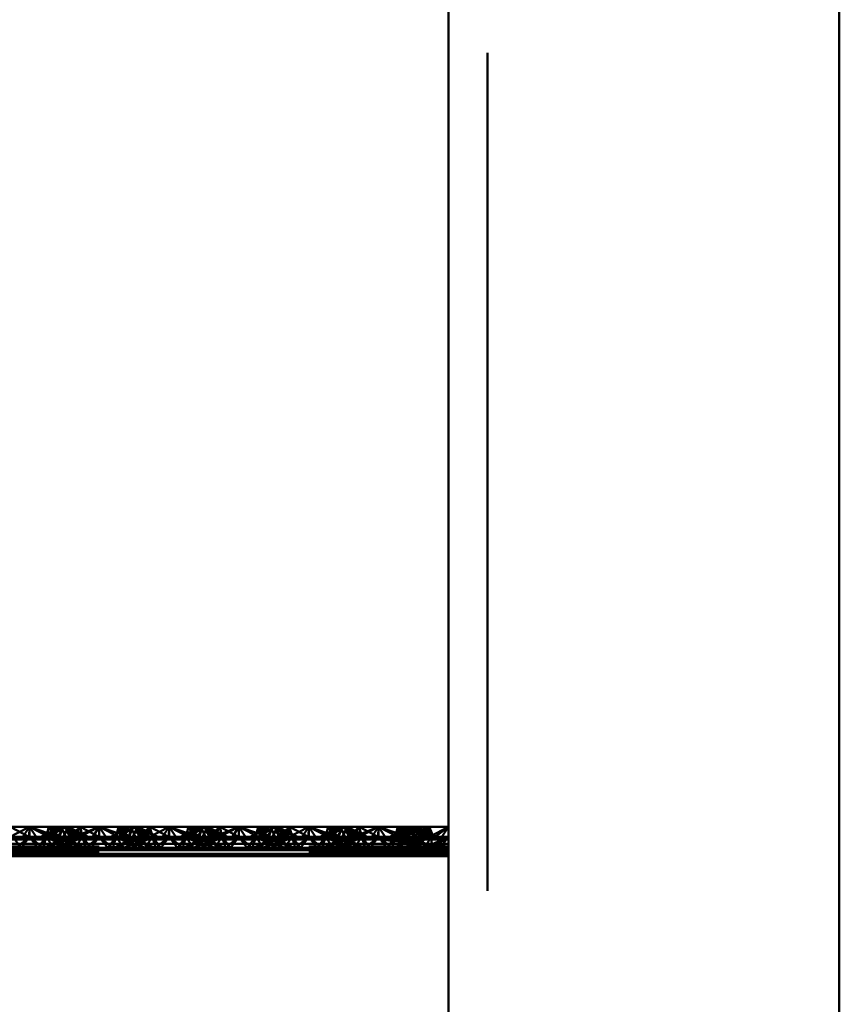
# Paper-space layout 'Layout1' of a CAD drawing. Extents: x -2 to 1033, y -36 to 596.
# Tile 113 of 256: x 375.47 to 378.41, y 381.73 to 385.25. Entities that reach past the tile are written whole.
import ezdxf

# ---------------------------------------------------------------- set-up
doc = ezdxf.new("R2010")
doc.units = 0
doc.linetypes.add('ACAD_ISO02W100', pattern=[15, 12, -3])
doc.linetypes.add('ACAD_ISO04W100', pattern=[30.5, 24, -3, 0.5, -3])
doc.layers.add('SS_ZEBRIKY', color=24, linetype='CONTINUOUS', lineweight=50)

psp = doc.layouts.get("Layout1")

# ---------------------------------------------------------------- linework, layer by layer
at = {"layer": 'SS_ZEBRIKY', "color": 7, "linetype": 'ACAD_ISO04W100', "ltscale": 0.25}
psp.add_line((377.0063, 524.985), (377.0063, 378.385), dxfattribs=at)
at = {"layer": 'SS_ZEBRIKY', "color": 3, "linetype": 'ACAD_ISO02W100', "ltscale": 0.25}
for p, q in [((377.1463, 378.385), (377.1463, 524.985)), ((375.4374, 382.3648), (375.5053, 382.329)), ((375.5063, 382.3648), (375.5053, 382.329)), ((375.6099, 382.329), (375.5063, 382.3648)), ((375.5063, 382.3648), (375.5063, 382.329)), ((375.6184, 382.3648), (375.5469, 382.329)), ((375.5663, 382.329), (375.5753, 382.3648)), ((375.6369, 382.3648), (375.5743, 382.329)), ((375.5743, 382.329), (375.6184, 382.3648)), ((375.5748, 382.329), (375.6369, 382.3648)), ((375.5748, 382.329), (375.6184, 382.3648)), ((375.6099, 382.329), (375.5753, 382.3648)), ((375.6869, 382.329), (375.5753, 382.3648)), ((375.6103, 382.329), (375.6258, 382.3648)), ((375.6184, 382.3648), (375.6313, 382.339)), ((375.6869, 382.329), (375.6258, 382.3648)), ((375.7158, 382.329), (375.6258, 382.3648)), ((375.6263, 382.329), (375.6442, 382.3648)), ((375.6493, 382.329), (375.6369, 382.3648)), ((375.6401, 382.3566), (375.6369, 382.3648)), ((375.6369, 382.3648), (375.6403, 382.357)), ((375.6524, 382.329), (375.6369, 382.3648)), ((375.651, 382.329), (375.6401, 382.3566)), ((375.6403, 382.357), (375.6524, 382.329)), ((375.6493, 382.329), (375.6874, 382.3648)), ((375.6661, 382.3282), (375.7563, 382.3648)), ((375.6661, 382.3282), (375.6874, 382.3648)), ((375.6796, 382.3248), (375.7563, 382.3648)), ((375.6963, 382.329), (375.6874, 382.3648)), ((375.7563, 382.3648), (375.7303, 382.3248)), ((375.7824, 382.3248), (375.7563, 382.3648)), ((375.7563, 382.3648), (375.833, 382.3248)), ((375.7563, 382.329), (375.7563, 382.3648)), ((375.8253, 382.3648), (375.8163, 382.329)), ((375.8253, 382.3648), (375.8191, 382.3401)), ((375.8869, 382.3648), (375.8248, 382.329)), ((375.8248, 382.329), (375.8684, 382.3648)), ((375.833, 382.3248), (375.8253, 382.3648)), ((375.8253, 382.3648), (375.8466, 382.3282)), ((375.8253, 382.3648), (375.8634, 382.329)), ((375.8516, 382.3564), (375.9369, 382.329)), ((375.8758, 382.3648), (375.8603, 382.329)), ((375.8724, 382.357), (375.8603, 382.329)), ((375.8758, 382.3648), (375.8634, 382.329)), ((375.8684, 382.3648), (375.8863, 382.329)), ((375.8758, 382.3648), (375.8724, 382.357)), ((375.8758, 382.3648), (375.9369, 382.329)), ((375.8758, 382.3648), (375.9389, 382.329)), ((375.8758, 382.3648), (375.9658, 382.329)), ((375.8813, 382.339), (375.8942, 382.3648)), ((375.8869, 382.3648), (375.901, 382.329)), ((375.8869, 382.3648), (375.9024, 382.329)), ((375.9389, 382.329), (375.8942, 382.3648)), ((375.9658, 382.329), (375.8942, 382.3648)), ((375.9374, 382.3648), (375.901, 382.329)), ((375.9374, 382.3648), (375.9463, 382.329)), ((375.9374, 382.3648), (376.0053, 382.329)), ((376.0063, 382.3648), (376.0053, 382.329)), ((376.1099, 382.329), (376.0063, 382.3648)), ((376.0063, 382.329), (376.0063, 382.3648)), ((376.1184, 382.3648), (376.0469, 382.329)), ((376.0663, 382.329), (376.0753, 382.3648)), ((376.1369, 382.3648), (376.0743, 382.329)), ((376.0743, 382.329), (376.1184, 382.3648)), ((376.0748, 382.329), (376.1369, 382.3648)), ((376.0748, 382.329), (376.1184, 382.3648)), ((376.1099, 382.329), (376.0753, 382.3648)), ((376.1869, 382.329), (376.0753, 382.3648)), ((376.1103, 382.329), (376.1258, 382.3648)), ((376.1184, 382.3648), (376.1313, 382.339)), ((376.1869, 382.329), (376.1258, 382.3648)), ((376.2158, 382.329), (376.1258, 382.3648)), ((376.1263, 382.329), (376.1442, 382.3648)), ((376.1493, 382.329), (376.1369, 382.3648)), ((376.1401, 382.3566), (376.1369, 382.3648)), ((376.1524, 382.329), (376.1369, 382.3648)), ((376.1369, 382.3648), (376.1403, 382.357)), ((376.151, 382.329), (376.1401, 382.3566)), ((376.1403, 382.357), (376.1524, 382.329)), ((376.1493, 382.329), (376.1874, 382.3648)), ((376.1661, 382.3282), (376.2563, 382.3648)), ((376.1661, 382.3282), (376.1874, 382.3648)), ((376.1796, 382.3248), (376.2563, 382.3648)), ((376.1963, 382.329), (376.1874, 382.3648)), ((376.2563, 382.3648), (376.2303, 382.3248)), ((376.2824, 382.3248), (376.2563, 382.3648)), ((376.2563, 382.3648), (376.333, 382.3248)), ((376.2563, 382.329), (376.2563, 382.3648)), ((376.3253, 382.3648), (376.3163, 382.329)), ((376.3869, 382.3648), (376.3248, 382.329)), ((376.3248, 382.329), (376.3684, 382.3648)), ((376.3253, 382.3648), (376.333, 382.3248)), ((376.3253, 382.3648), (376.3466, 382.3282)), ((376.3253, 382.3648), (376.3634, 382.329)), ((376.3516, 382.3564), (376.4369, 382.329)), ((376.3758, 382.3648), (376.3603, 382.329)), ((376.3724, 382.357), (376.3603, 382.329)), ((376.3758, 382.3648), (376.3634, 382.329)), ((376.3684, 382.3648), (376.3863, 382.329)), ((376.3758, 382.3648), (376.3724, 382.357)), ((376.3758, 382.3648), (376.4369, 382.329)), ((376.3758, 382.3648), (376.4389, 382.329)), ((376.3758, 382.3648), (376.4658, 382.329)), ((376.3813, 382.339), (376.3942, 382.3648)), ((376.3869, 382.3648), (376.401, 382.329)), ((376.3869, 382.3648), (376.4024, 382.329)), ((376.4389, 382.329), (376.3942, 382.3648)), ((376.4658, 382.329), (376.3942, 382.3648)), ((376.4374, 382.3648), (376.401, 382.329)), ((376.4374, 382.3648), (376.4463, 382.329)), ((376.4374, 382.3648), (376.5053, 382.329)), ((376.5053, 382.329), (376.5063, 382.3648)), ((376.6099, 382.329), (376.5063, 382.3648)), ((376.5063, 382.329), (376.5063, 382.3648)), ((376.6184, 382.3648), (376.5469, 382.329)), ((376.5663, 382.329), (376.5753, 382.3648)), ((376.5743, 382.329), (376.6369, 382.3648)), ((376.6184, 382.3648), (376.5743, 382.329)), ((376.5748, 382.329), (376.6369, 382.3648)), ((376.5748, 382.329), (376.6184, 382.3648)), ((376.6099, 382.329), (376.5753, 382.3648)), ((376.6869, 382.329), (376.5753, 382.3648)), ((376.6103, 382.329), (376.6258, 382.3648)), ((376.6184, 382.3648), (376.6313, 382.339)), ((376.6869, 382.329), (376.6258, 382.3648)), ((376.7158, 382.329), (376.6258, 382.3648)), ((376.6263, 382.329), (376.6442, 382.3648)), ((376.6493, 382.329), (376.6369, 382.3648)), ((376.6401, 382.3566), (376.6369, 382.3648)), ((376.6369, 382.3648), (376.6403, 382.357)), ((376.6524, 382.329), (376.6369, 382.3648)), ((376.651, 382.329), (376.6401, 382.3566)), ((376.6403, 382.357), (376.6524, 382.329)), ((376.6493, 382.329), (376.6874, 382.3648)), ((376.6661, 382.3282), (376.7563, 382.3648)), ((376.6661, 382.3282), (376.6874, 382.3648)), ((376.6796, 382.3248), (376.7563, 382.3648)), ((376.6963, 382.329), (376.6874, 382.3648)), ((376.7303, 382.3248), (376.7563, 382.3648)), ((376.7824, 382.3248), (376.7563, 382.3648)), ((376.7563, 382.3648), (376.833, 382.3248)), ((376.7563, 382.329), (376.7563, 382.3648)), ((376.8869, 382.3648), (376.8044, 382.329)), ((376.8044, 382.329), (376.8684, 382.3648)), ((376.8253, 382.3648), (376.8163, 382.329)), ((376.833, 382.3248), (376.8253, 382.3648)), ((376.8253, 382.3648), (376.8466, 382.3282)), ((376.8253, 382.3648), (376.8634, 382.329)), ((376.8869, 382.3648), (376.8328, 382.329)), ((376.8516, 382.3564), (376.8767, 382.3483)), ((376.8758, 382.3648), (376.8603, 382.329)), ((376.8634, 382.329), (376.8758, 382.3648)), ((376.8684, 382.3648), (376.8863, 382.329)), ((376.8758, 382.3648), (376.8724, 382.357)), ((376.9369, 382.329), (376.8758, 382.3648)), ((376.8758, 382.3648), (376.9389, 382.329)), ((376.8758, 382.3648), (376.9658, 382.329)), ((376.9374, 382.3648), (376.8794, 382.329)), ((376.8794, 382.329), (376.8869, 382.3648)), ((376.8813, 382.339), (376.8942, 382.3648)), ((376.8869, 382.3648), (376.9024, 382.329)), ((376.9389, 382.329), (376.8942, 382.3648)), ((376.9658, 382.329), (376.8942, 382.3648)), ((376.9374, 382.3648), (376.9393, 382.329)), ((376.9374, 382.3648), (376.9463, 382.329)), ((377.0063, 382.3648), (376.9393, 382.329)), ((375.4161, 382.3282), (375.5966, 382.3282)), ((375.4463, 382.329), (375.4764, 382.289)), ((375.5063, 382.329), (375.4463, 382.329)), ((375.5063, 382.329), (375.4579, 382.289)), ((375.4764, 382.289), (375.5063, 382.329)), ((375.5363, 382.289), (375.5063, 382.329)), ((375.5548, 382.289), (375.5063, 382.329)), ((375.5663, 382.329), (375.5063, 382.329)), ((375.5363, 382.289), (375.5663, 382.329)), ((375.5548, 382.289), (375.5663, 382.329)), ((375.6313, 382.3265), (375.5583, 382.289)), ((375.6382, 382.323), (375.5583, 382.289)), ((375.5663, 382.329), (375.5935, 382.289)), ((375.6403, 382.289), (375.5663, 382.329)), ((375.5663, 382.329), (375.6679, 382.289)), ((375.6103, 382.329), (375.5663, 382.329)), ((375.5683, 382.289), (375.6524, 382.329)), ((375.5683, 382.289), (375.6363, 382.329)), ((375.5948, 382.289), (375.6413, 382.3213)), ((375.6403, 382.289), (375.6103, 382.329)), ((375.6103, 382.329), (375.6679, 382.289)), ((375.6944, 382.289), (375.6103, 382.329)), ((375.6103, 382.329), (375.7043, 382.289)), ((375.6134, 382.329), (375.6103, 382.329)), ((375.6224, 382.289), (375.6963, 382.329)), ((375.6224, 382.289), (375.6524, 382.329)), ((375.6944, 382.289), (375.6263, 382.329)), ((375.7043, 382.289), (375.6263, 382.329)), ((375.6313, 382.339), (375.6363, 382.329)), ((375.6363, 382.329), (375.6313, 382.3265)), ((375.6524, 382.329), (375.6382, 382.323)), ((375.6413, 382.3213), (375.6524, 382.329)), ((375.6493, 382.329), (375.6661, 382.3282)), ((375.6728, 382.3505), (375.651, 382.329)), ((375.6568, 382.3134), (375.6963, 382.329)), ((375.6661, 382.3282), (375.6796, 382.3248)), ((375.6783, 382.3024), (375.6963, 382.329)), ((375.6796, 382.3248), (375.7563, 382.3195)), ((375.6963, 382.329), (375.6936, 382.3401)), ((375.7079, 382.289), (375.6963, 382.329)), ((375.6963, 382.329), (375.7264, 382.289)), ((375.7079, 382.289), (375.7563, 382.329)), ((375.7264, 382.289), (375.7563, 382.329)), ((375.7303, 382.3248), (375.7563, 382.3195)), ((375.7563, 382.329), (375.7863, 382.289)), ((375.7563, 382.329), (375.8048, 382.289)), ((375.7563, 382.3195), (375.833, 382.3248)), ((375.7563, 382.3195), (375.7824, 382.3248)), ((375.7863, 382.289), (375.8163, 382.329)), ((375.8048, 382.289), (375.8163, 382.329)), ((375.8083, 382.289), (375.9024, 382.329)), ((375.8863, 382.329), (375.8083, 382.289)), ((375.8163, 382.329), (375.8344, 382.3024)), ((375.8163, 382.329), (375.8903, 382.289)), ((375.8163, 382.329), (375.8559, 382.3134)), ((375.9024, 382.329), (375.8183, 382.289)), ((375.8863, 382.329), (375.8183, 382.289)), ((375.8226, 382.3419), (375.8599, 382.329)), ((375.833, 382.3248), (375.8466, 382.3282)), ((375.8393, 382.3503), (375.8599, 382.329)), ((375.8448, 382.289), (375.9463, 382.329)), ((375.8448, 382.289), (375.9024, 382.329)), ((375.8634, 382.329), (375.8466, 382.3282)), ((375.8603, 382.329), (375.8903, 382.289)), ((375.8603, 382.329), (375.8713, 382.3213)), ((375.8603, 382.329), (375.9444, 382.289)), ((375.8745, 382.323), (375.8603, 382.329)), ((375.8713, 382.3213), (375.9179, 382.289)), ((375.9463, 382.329), (375.8724, 382.289)), ((375.9024, 382.329), (375.8724, 382.289)), ((375.9543, 382.289), (375.8745, 382.323)), ((375.8763, 382.329), (375.8813, 382.339)), ((375.8763, 382.329), (375.9444, 382.289)), ((375.8813, 382.3265), (375.8763, 382.329)), ((375.9543, 382.289), (375.8813, 382.3265)), ((375.9024, 382.329), (375.8993, 382.329)), ((375.9463, 382.329), (375.9024, 382.329)), ((375.9161, 382.3282), (376.0966, 382.3282)), ((375.9192, 382.289), (375.9463, 382.329)), ((375.9463, 382.329), (375.9579, 382.289)), ((375.9764, 382.289), (375.9463, 382.329)), ((376.0063, 382.329), (375.9463, 382.329)), ((375.9579, 382.289), (376.0063, 382.329)), ((375.9764, 382.289), (376.0063, 382.329)), ((376.0363, 382.289), (376.0063, 382.329)), ((376.0548, 382.289), (376.0063, 382.329)), ((376.0663, 382.329), (376.0063, 382.329)), ((376.0363, 382.289), (376.0663, 382.329)), ((376.0548, 382.289), (376.0663, 382.329)), ((376.1313, 382.3265), (376.0583, 382.289)), ((376.1382, 382.323), (376.0583, 382.289)), ((376.0663, 382.329), (376.0935, 382.289)), ((376.1403, 382.289), (376.0663, 382.329)), ((376.0663, 382.329), (376.1679, 382.289)), ((376.1103, 382.329), (376.0663, 382.329)), ((376.0683, 382.289), (376.1524, 382.329)), ((376.0683, 382.289), (376.1363, 382.329)), ((376.0948, 382.289), (376.1413, 382.3213)), ((376.1403, 382.289), (376.1103, 382.329)), ((376.1103, 382.329), (376.1679, 382.289)), ((376.1944, 382.289), (376.1103, 382.329)), ((376.1103, 382.329), (376.2043, 382.289)), ((376.1134, 382.329), (376.1103, 382.329)), ((376.1224, 382.289), (376.1963, 382.329)), ((376.1224, 382.289), (376.1524, 382.329)), ((376.1944, 382.289), (376.1263, 382.329)), ((376.2043, 382.289), (376.1263, 382.329)), ((376.1313, 382.339), (376.1363, 382.329)), ((376.1363, 382.329), (376.1313, 382.3265)), ((376.1524, 382.329), (376.1382, 382.323)), ((376.1413, 382.3213), (376.1524, 382.329)), ((376.1661, 382.3282), (376.1493, 382.329)), ((376.151, 382.329), (376.1728, 382.3505)), ((376.1568, 382.3134), (376.1963, 382.329)), ((376.1796, 382.3248), (376.1661, 382.3282)), ((376.1783, 382.3024), (376.1963, 382.329)), ((376.2563, 382.3195), (376.1796, 382.3248)), ((376.1963, 382.329), (376.1936, 382.3401)), ((376.2079, 382.289), (376.1963, 382.329)), ((376.1963, 382.329), (376.2264, 382.289)), ((376.2079, 382.289), (376.2563, 382.329)), ((376.2264, 382.289), (376.2563, 382.329)), ((376.2303, 382.3248), (376.2563, 382.3195)), ((376.2563, 382.329), (376.2863, 382.289)), ((376.2563, 382.329), (376.3048, 382.289)), ((376.2563, 382.3195), (376.333, 382.3248)), ((376.2563, 382.3195), (376.2824, 382.3248)), ((376.2863, 382.289), (376.3163, 382.329)), ((376.3048, 382.289), (376.3163, 382.329)), ((376.3083, 382.289), (376.4024, 382.329)), ((376.3863, 382.329), (376.3083, 382.289)), ((376.3191, 382.3401), (376.3163, 382.329)), ((376.3163, 382.329), (376.3344, 382.3024)), ((376.3163, 382.329), (376.3903, 382.289)), ((376.3163, 382.329), (376.3559, 382.3134)), ((376.4024, 382.329), (376.3183, 382.289)), ((376.3863, 382.329), (376.3183, 382.289)), ((376.3226, 382.3419), (376.3599, 382.329)), ((376.333, 382.3248), (376.3466, 382.3282)), ((376.3393, 382.3503), (376.3599, 382.329)), ((376.3448, 382.289), (376.4463, 382.329)), ((376.3448, 382.289), (376.4024, 382.329)), ((376.3634, 382.329), (376.3466, 382.3282)), ((376.3603, 382.329), (376.3903, 382.289)), ((376.3603, 382.329), (376.3713, 382.3213)), ((376.3603, 382.329), (376.4444, 382.289)), ((376.4543, 382.289), (376.3603, 382.329)), ((376.3713, 382.3213), (376.4179, 382.289)), ((376.4463, 382.329), (376.3724, 382.289)), ((376.4024, 382.329), (376.3724, 382.289)), ((376.3763, 382.329), (376.3813, 382.339)), ((376.3763, 382.329), (376.4444, 382.289)), ((376.3813, 382.3265), (376.3763, 382.329)), ((376.4543, 382.289), (376.3813, 382.3265)), ((376.4024, 382.329), (376.3993, 382.329)), ((376.4463, 382.329), (376.4024, 382.329)), ((376.4161, 382.3282), (376.5966, 382.3282)), ((376.4192, 382.289), (376.4463, 382.329)), ((376.4463, 382.329), (376.4579, 382.289)), ((376.4764, 382.289), (376.4463, 382.329)), ((376.5063, 382.329), (376.4463, 382.329)), ((376.4579, 382.289), (376.5063, 382.329)), ((376.4764, 382.289), (376.5063, 382.329)), ((376.5363, 382.289), (376.5063, 382.329)), ((376.5548, 382.289), (376.5063, 382.329)), ((376.5663, 382.329), (376.5063, 382.329)), ((376.5363, 382.289), (376.5663, 382.329)), ((376.5548, 382.289), (376.5663, 382.329)), ((376.6313, 382.3265), (376.5583, 382.289)), ((376.6382, 382.323), (376.5583, 382.289)), ((376.5663, 382.329), (376.5935, 382.289)), ((376.6403, 382.289), (376.5663, 382.329)), ((376.5663, 382.329), (376.6679, 382.289)), ((376.6103, 382.329), (376.5663, 382.329)), ((376.5683, 382.289), (376.6524, 382.329)), ((376.5683, 382.289), (376.6363, 382.329)), ((376.5948, 382.289), (376.6413, 382.3213)), ((376.6403, 382.289), (376.6103, 382.329)), ((376.6103, 382.329), (376.6679, 382.289)), ((376.6944, 382.289), (376.6103, 382.329)), ((376.6103, 382.329), (376.7043, 382.289)), ((376.6134, 382.329), (376.6103, 382.329)), ((376.6224, 382.289), (376.6963, 382.329)), ((376.6224, 382.289), (376.6524, 382.329)), ((376.6944, 382.289), (376.6263, 382.329)), ((376.7043, 382.289), (376.6263, 382.329)), ((376.6313, 382.339), (376.6363, 382.329)), ((376.6363, 382.329), (376.6313, 382.3265)), ((376.6524, 382.329), (376.6382, 382.323)), ((376.6413, 382.3213), (376.6524, 382.329)), ((376.6493, 382.329), (376.6661, 382.3282)), ((376.651, 382.329), (376.6728, 382.3505)), ((376.6568, 382.3134), (376.6963, 382.329)), ((376.6661, 382.3282), (376.6796, 382.3248)), ((376.6783, 382.3024), (376.6963, 382.329)), ((376.6796, 382.3248), (376.7563, 382.3195)), ((376.6963, 382.329), (376.6936, 382.3401)), ((376.7079, 382.289), (376.6963, 382.329)), ((376.6963, 382.329), (376.7264, 382.289)), ((376.7079, 382.289), (376.7563, 382.329)), ((376.7264, 382.289), (376.7563, 382.329)), ((376.7563, 382.3195), (376.7303, 382.3248)), ((376.7563, 382.329), (376.7863, 382.289)), ((376.7563, 382.329), (376.8048, 382.289)), ((376.7563, 382.3195), (376.833, 382.3248)), ((376.7563, 382.3195), (376.7824, 382.3248)), ((376.7563, 382.3195), (377.0063, 382.3197)), ((377.0063, 382.294), (376.7563, 382.3195)), ((376.7863, 382.289), (376.8163, 382.329)), ((376.8163, 382.329), (376.8048, 382.289)), ((376.8113, 382.289), (376.9024, 382.329)), ((376.8863, 382.329), (376.8113, 382.289)), ((376.9024, 382.329), (376.8114, 382.289)), ((376.8863, 382.329), (376.8114, 382.289)), ((376.8191, 382.34), (376.8163, 382.329)), ((376.8163, 382.329), (376.8349, 382.3016)), ((376.8163, 382.329), (376.8903, 382.289)), ((376.8566, 382.3132), (376.8163, 382.329)), ((376.8228, 382.3419), (376.8599, 382.329)), ((376.833, 382.3248), (376.8466, 382.3282)), ((376.833, 382.3248), (377.0063, 382.3197)), ((376.8599, 382.329), (376.8394, 382.3502)), ((376.8466, 382.3282), (377.0063, 382.329)), ((376.8466, 382.3282), (376.8634, 382.329)), ((377.0063, 382.3197), (376.8466, 382.3282)), ((376.8497, 382.289), (376.9463, 382.329)), ((376.8497, 382.289), (376.9024, 382.329)), ((376.9463, 382.329), (376.8501, 382.289)), ((376.9024, 382.329), (376.8501, 382.289)), ((376.8603, 382.329), (376.8903, 382.289)), ((376.8716, 382.3212), (376.8603, 382.329)), ((376.8603, 382.329), (376.9444, 382.289)), ((376.8603, 382.329), (376.8748, 382.3229)), ((376.9179, 382.289), (376.8716, 382.3212)), ((376.8748, 382.3229), (376.9543, 382.289)), ((376.8763, 382.329), (376.8813, 382.339)), ((376.9444, 382.289), (376.8763, 382.329)), ((376.8814, 382.3264), (376.8763, 382.329)), ((376.8767, 382.3483), (376.9369, 382.329)), ((376.9543, 382.289), (376.8814, 382.3264)), ((376.9024, 382.329), (376.8993, 382.329)), ((376.9463, 382.329), (376.9024, 382.329)), ((376.9192, 382.289), (376.9463, 382.329)), ((377.0063, 382.329), (376.9196, 382.289)), ((376.9463, 382.329), (376.9196, 382.289)), ((376.9471, 382.289), (376.9463, 382.329)), ((377.0063, 382.329), (376.9463, 382.329)), ((376.9471, 382.289), (377.0063, 382.329)), ((376.9764, 382.289), (377.0063, 382.329)), ((369.0063, 382.294), (377.0063, 382.294)), ((375.4192, 382.289), (375.5063, 382.2814)), ((375.4192, 382.289), (375.4764, 382.289)), ((375.5063, 382.2814), (375.4764, 382.289)), ((375.4764, 382.289), (375.5363, 382.289)), ((375.5935, 382.289), (375.5063, 382.2814)), ((375.5063, 382.2814), (375.5363, 382.289)), ((375.5363, 382.289), (375.5935, 382.289)), ((375.5935, 382.289), (375.9192, 382.289)), ((375.5948, 382.289), (375.6568, 382.3134)), ((375.6692, 382.289), (375.6783, 382.3024)), ((375.7563, 382.2814), (375.6692, 382.289)), ((375.7264, 382.289), (375.7563, 382.2814)), ((375.7563, 382.2814), (375.8435, 382.289)), ((375.7563, 382.2814), (375.7863, 382.289)), ((375.8344, 382.3024), (375.8435, 382.289)), ((375.8559, 382.3134), (375.9179, 382.289)), ((375.9192, 382.289), (376.0063, 382.2814)), ((375.9192, 382.289), (375.9764, 382.289)), ((376.0063, 382.2814), (375.9764, 382.289)), ((375.9764, 382.289), (376.0363, 382.289)), ((376.0935, 382.289), (376.0063, 382.2814)), ((376.0063, 382.2814), (376.0363, 382.289)), ((376.0363, 382.289), (376.0935, 382.289)), ((376.0935, 382.289), (376.4192, 382.289)), ((376.0948, 382.289), (376.1568, 382.3134)), ((376.1692, 382.289), (376.1783, 382.3024)), ((376.2563, 382.2814), (376.1692, 382.289)), ((376.2264, 382.289), (376.2563, 382.2814)), ((376.2563, 382.2814), (376.3435, 382.289)), ((376.2563, 382.2814), (376.2863, 382.289)), ((376.3344, 382.3024), (376.3435, 382.289)), ((376.3559, 382.3134), (376.4179, 382.289)), ((376.4192, 382.289), (376.5063, 382.2814)), ((376.4192, 382.289), (376.4764, 382.289)), ((376.5063, 382.2814), (376.4764, 382.289)), ((376.4764, 382.289), (376.5363, 382.289)), ((376.5935, 382.289), (376.5063, 382.2814)), ((376.5063, 382.2814), (376.5363, 382.289)), ((376.5363, 382.289), (376.5935, 382.289)), ((376.5935, 382.289), (376.9192, 382.289)), ((376.5948, 382.289), (376.6568, 382.3134)), ((376.6692, 382.289), (376.6783, 382.3024)), ((376.6692, 382.289), (376.7563, 382.2814)), ((376.7264, 382.289), (376.7563, 382.2814)), ((376.7563, 382.2814), (376.8435, 382.289)), ((376.7563, 382.2814), (376.7863, 382.289)), ((376.7563, 382.2814), (377.0063, 382.285)), ((376.8349, 382.3016), (376.8435, 382.289)), ((376.8435, 382.289), (377.0063, 382.285)), ((376.9179, 382.289), (376.8566, 382.3132)), ((377.0063, 382.2814), (376.9192, 382.289)), ((376.9192, 382.289), (376.9471, 382.289)), ((377.0063, 382.2814), (376.9471, 382.289)), ((376.9471, 382.289), (376.9764, 382.289)), ((377.0063, 382.2814), (376.9764, 382.289)), ((376.9764, 382.289), (377.0063, 382.289)), ((377.0063, 382.2814), (369.0063, 382.2814)), ((369.0063, 382.275), (377.0063, 382.275)), ((369.0063, 382.274), (377.0063, 382.274)), ((377.0063, 382.2673), (369.0063, 382.2673)), ((377.0063, 382.274), (376.7563, 382.2814))]:
    psp.add_line(p, q, dxfattribs=at)
at = {"layer": 'SS_ZEBRIKY', "color": 1, "linetype": 'Continuous', "ltscale": 0.25}
for p, q in [((377.0063, 420.885), (377.0063, 378.385)), ((378.4063, 378.385), (378.4063, 420.885))]:
    psp.add_line(p, q, dxfattribs=at)
at = {"layer": 'SS_ZEBRIKY', "color": 7, "linetype": 'Continuous', "ltscale": 0.25}
for p, q in [((375.4296, 382.3248), (375.5063, 382.3648)), ((375.5063, 382.3648), (375.4374, 382.3648)), ((375.4803, 382.3248), (375.5063, 382.3648)), ((375.5324, 382.3248), (375.5063, 382.3648)), ((375.5063, 382.3648), (375.583, 382.3248)), ((375.5063, 382.3648), (375.5966, 382.3282)), ((375.5753, 382.3648), (375.5063, 382.3648)), ((375.5753, 382.3648), (375.5966, 382.3282)), ((375.5753, 382.3648), (375.6134, 382.329)), ((375.6258, 382.3648), (375.5753, 382.3648)), ((375.6258, 382.3648), (375.6134, 382.329)), ((375.6258, 382.3648), (375.6889, 382.329)), ((375.6442, 382.3648), (375.6258, 382.3648)), ((375.6442, 382.3648), (375.6889, 382.329)), ((375.7158, 382.329), (375.6442, 382.3648)), ((375.6874, 382.3648), (375.6442, 382.3648)), ((375.6874, 382.3648), (375.6728, 382.3505)), ((375.7553, 382.329), (375.6874, 382.3648)), ((375.7563, 382.3648), (375.6874, 382.3648)), ((375.7553, 382.329), (375.7563, 382.3648)), ((375.7563, 382.3648), (375.8226, 382.3419)), ((375.8253, 382.3648), (375.7563, 382.3648)), ((375.8684, 382.3648), (375.7969, 382.329)), ((375.8243, 382.329), (375.8869, 382.3648)), ((375.8243, 382.329), (375.8684, 382.3648)), ((375.8253, 382.3648), (375.8393, 382.3503)), ((375.8253, 382.3648), (375.8516, 382.3564)), ((375.8684, 382.3648), (375.8253, 382.3648)), ((375.8869, 382.3648), (375.8684, 382.3648)), ((375.8993, 382.329), (375.8869, 382.3648)), ((375.9374, 382.3648), (375.8869, 382.3648)), ((375.8993, 382.329), (375.9374, 382.3648)), ((375.9161, 382.3282), (375.9374, 382.3648)), ((375.9296, 382.3248), (376.0063, 382.3648)), ((375.9296, 382.3248), (375.9374, 382.3648)), ((376.0063, 382.3648), (375.9374, 382.3648)), ((375.9803, 382.3248), (376.0063, 382.3648)), ((376.0324, 382.3248), (376.0063, 382.3648)), ((376.0063, 382.3648), (376.083, 382.3248)), ((376.0063, 382.3648), (376.0966, 382.3282)), ((376.0753, 382.3648), (376.0063, 382.3648)), ((376.0753, 382.3648), (376.0966, 382.3282)), ((376.0753, 382.3648), (376.1134, 382.329)), ((376.1258, 382.3648), (376.0753, 382.3648)), ((376.1258, 382.3648), (376.1134, 382.329)), ((376.1258, 382.3648), (376.1889, 382.329)), ((376.1442, 382.3648), (376.1258, 382.3648)), ((376.1442, 382.3648), (376.1889, 382.329)), ((376.2158, 382.329), (376.1442, 382.3648)), ((376.1874, 382.3648), (376.1442, 382.3648)), ((376.1728, 382.3505), (376.1874, 382.3648)), ((376.2553, 382.329), (376.1874, 382.3648)), ((376.2563, 382.3648), (376.1874, 382.3648)), ((376.2553, 382.329), (376.2563, 382.3648)), ((376.2563, 382.3648), (376.3226, 382.3419)), ((376.3253, 382.3648), (376.2563, 382.3648)), ((376.3684, 382.3648), (376.2969, 382.329)), ((376.3243, 382.329), (376.3869, 382.3648)), ((376.3243, 382.329), (376.3684, 382.3648)), ((376.3253, 382.3648), (376.3393, 382.3503)), ((376.3253, 382.3648), (376.3516, 382.3564)), ((376.3684, 382.3648), (376.3253, 382.3648)), ((376.3869, 382.3648), (376.3684, 382.3648)), ((376.3993, 382.329), (376.3869, 382.3648)), ((376.4374, 382.3648), (376.3869, 382.3648)), ((376.3993, 382.329), (376.4374, 382.3648)), ((376.4161, 382.3282), (376.4374, 382.3648)), ((376.4296, 382.3248), (376.5063, 382.3648)), ((376.4296, 382.3248), (376.4374, 382.3648)), ((376.5063, 382.3648), (376.4374, 382.3648)), ((376.4803, 382.3248), (376.5063, 382.3648)), ((376.5324, 382.3248), (376.5063, 382.3648)), ((376.5063, 382.3648), (376.583, 382.3248)), ((376.5063, 382.3648), (376.5966, 382.3282)), ((376.5753, 382.3648), (376.5063, 382.3648)), ((376.5753, 382.3648), (376.5966, 382.3282)), ((376.5753, 382.3648), (376.6134, 382.329)), ((376.6258, 382.3648), (376.5753, 382.3648)), ((376.6258, 382.3648), (376.6134, 382.329)), ((376.6258, 382.3648), (376.6889, 382.329)), ((376.6442, 382.3648), (376.6258, 382.3648)), ((376.6889, 382.329), (376.6442, 382.3648)), ((376.7158, 382.329), (376.6442, 382.3648)), ((376.6874, 382.3648), (376.6442, 382.3648)), ((376.6728, 382.3505), (376.6874, 382.3648)), ((376.7553, 382.329), (376.6874, 382.3648)), ((376.7563, 382.3648), (376.6874, 382.3648)), ((376.7553, 382.329), (376.7563, 382.3648)), ((376.7563, 382.3648), (376.8228, 382.3419)), ((376.8253, 382.3648), (376.7563, 382.3648)), ((376.8684, 382.3648), (376.7972, 382.329)), ((376.8121, 382.329), (376.8869, 382.3648)), ((376.8121, 382.329), (376.8684, 382.3648)), ((376.8394, 382.3502), (376.8253, 382.3648)), ((376.8253, 382.3648), (376.8516, 382.3564)), ((376.8684, 382.3648), (376.8253, 382.3648)), ((376.9374, 382.3648), (376.8473, 382.329)), ((376.8473, 382.329), (376.8869, 382.3648)), ((376.8869, 382.3648), (376.8684, 382.3648)), ((376.9374, 382.3648), (376.8869, 382.3648)), ((376.9374, 382.3648), (376.8993, 382.329)), ((376.9161, 382.3282), (376.9374, 382.3648)), ((376.9296, 382.3248), (376.9374, 382.3648)), ((376.9546, 382.3248), (376.9374, 382.3648)), ((377.0063, 382.3648), (376.9374, 382.3648)), ((376.9546, 382.3248), (377.0063, 382.3648)), ((376.9803, 382.3248), (377.0063, 382.3648)), ((377.0063, 382.3195), (369.0063, 382.3195)), ((375.4296, 382.3248), (375.5063, 382.3195)), ((375.4296, 382.3248), (375.4803, 382.3248)), ((375.5063, 382.3195), (375.4803, 382.3248)), ((375.4803, 382.3248), (375.5324, 382.3248)), ((375.5063, 382.3195), (375.583, 382.3248)), ((375.5063, 382.3195), (375.5324, 382.3248)), ((375.5324, 382.3248), (375.583, 382.3248)), ((375.583, 382.3248), (375.5966, 382.3282)), ((375.583, 382.3248), (375.9296, 382.3248)), ((375.5966, 382.3282), (375.6134, 382.329)), ((375.5966, 382.3282), (375.9161, 382.3282)), ((375.8993, 382.329), (375.6134, 382.329)), ((375.9161, 382.3282), (375.8993, 382.329)), ((375.9161, 382.3282), (375.9296, 382.3248)), ((375.9296, 382.3248), (376.0063, 382.3195)), ((375.9296, 382.3248), (375.9803, 382.3248)), ((376.0063, 382.3195), (375.9803, 382.3248)), ((375.9803, 382.3248), (376.0324, 382.3248)), ((376.0063, 382.3195), (376.083, 382.3248)), ((376.0063, 382.3195), (376.0324, 382.3248)), ((376.0324, 382.3248), (376.083, 382.3248)), ((376.083, 382.3248), (376.0966, 382.3282)), ((376.083, 382.3248), (376.4296, 382.3248)), ((376.0966, 382.3282), (376.1134, 382.329)), ((376.0966, 382.3282), (376.4161, 382.3282)), ((376.3993, 382.329), (376.1134, 382.329)), ((376.4161, 382.3282), (376.3993, 382.329)), ((376.4161, 382.3282), (376.4296, 382.3248)), ((376.4296, 382.3248), (376.5063, 382.3195)), ((376.4296, 382.3248), (376.4803, 382.3248)), ((376.5063, 382.3195), (376.4803, 382.3248)), ((376.4803, 382.3248), (376.5324, 382.3248)), ((376.5063, 382.3195), (376.583, 382.3248)), ((376.5063, 382.3195), (376.5324, 382.3248)), ((376.5324, 382.3248), (376.583, 382.3248)), ((376.583, 382.3248), (376.5966, 382.3282)), ((376.583, 382.3248), (376.9296, 382.3248)), ((376.5966, 382.3282), (376.6134, 382.329)), ((376.5966, 382.3282), (376.9161, 382.3282)), ((376.8993, 382.329), (376.6134, 382.329)), ((376.9161, 382.3282), (376.8993, 382.329)), ((376.9161, 382.3282), (376.9296, 382.3248)), ((376.9296, 382.3248), (377.0063, 382.3195)), ((376.9296, 382.3248), (376.9546, 382.3248)), ((377.0063, 382.3195), (376.9546, 382.3248)), ((376.9546, 382.3248), (376.9803, 382.3248)), ((377.0063, 382.3195), (376.9803, 382.3248)), ((376.9803, 382.3248), (377.0063, 382.3248)), ((369.0063, 382.3039), (377.0063, 382.3039)), ((369.0063, 382.2829), (377.0063, 382.2829)), ((377.0063, 382.259), (369.0063, 382.259))]:
    psp.add_line(p, q, dxfattribs=at)

doc.saveas('drawing.dxf')
